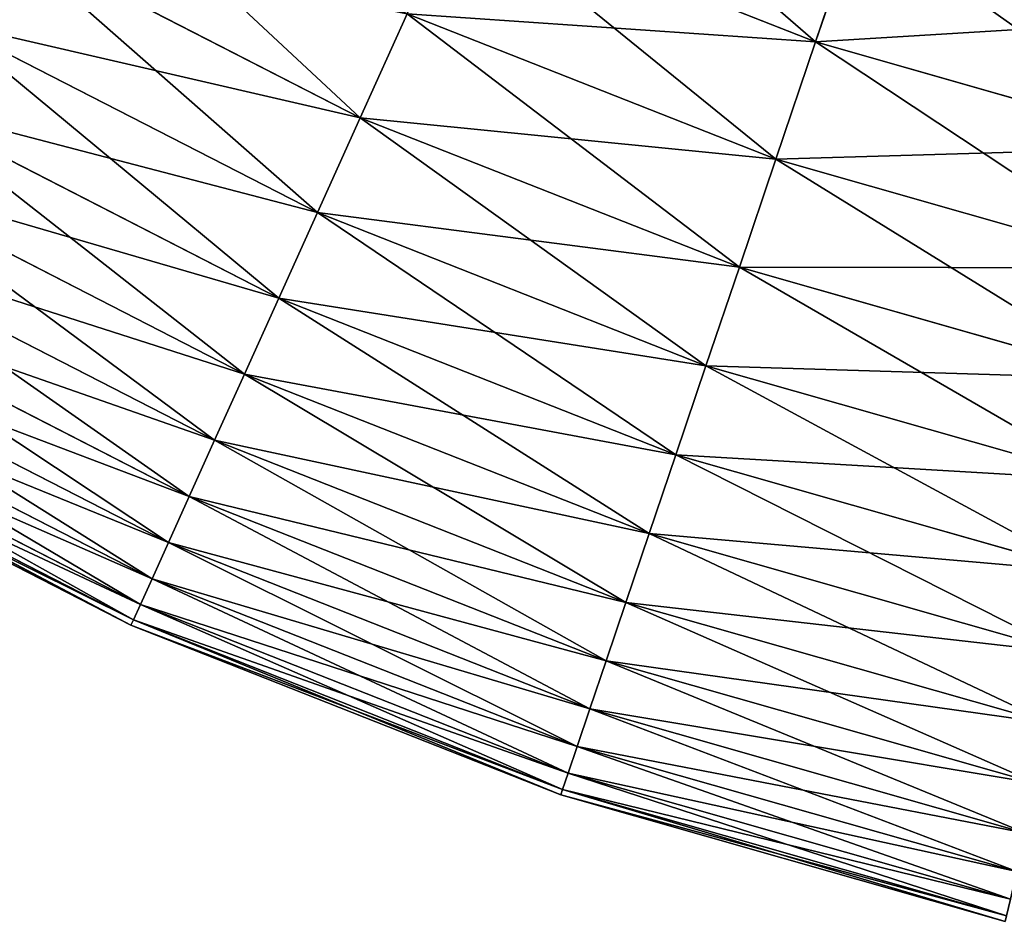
# Model space of a CAD drawing. Extents: x 5 to 965, y 4 to 104.
# Tile 145 of 256: x 248 to 259, y 5 to 14. Entities that reach past the tile are written whole.
import ezdxf

# ---------------------------------------------------------------- set-up
doc = ezdxf.new("R2010")
doc.units = 0
doc.layers.get('0').update_dxf_attribs({"color": 13, "linetype": 'CONTINUOUS'})

# ---------------------------------------------------------------- blocks, each defined once
blk = doc.blocks.new('COMPONENT_4')
for p, q in [((32.852, 12.102, 22.161), (36.647, 10.606, 22.161)), ((32.852, 12.102, 77.718), (36.647, 10.606, 77.718)), ((37.1, 11.946, 20.155), (36.647, 10.606, 22.161)), ((36.647, 10.606, 77.718), (37.1, 11.946, 79.725)), ((27.961, 11.774, 26.37), (31.811, 9.801, 26.37)), ((27.961, 11.774, 73.51), (31.811, 9.801, 73.51)), ((32.31, 10.904, 24.235), (31.811, 9.801, 26.37)), ((32.31, 10.904, 75.645), (31.811, 9.801, 73.51)), ((32.31, 10.904, 24.235), (36.225, 9.361, 24.235)), ((32.31, 10.904, 75.645), (36.225, 9.361, 75.645)), ((27.41, 10.817, 28.562), (31.356, 8.794, 28.562)), ((27.41, 10.817, 71.318), (31.356, 8.794, 71.318)), ((36.647, 10.606, 22.161), (36.225, 9.361, 24.235)), ((36.225, 9.361, 75.645), (36.647, 10.606, 77.718)), ((36.647, 10.606, 22.161), (40.569, 9.489, 22.161)), ((36.647, 10.606, 77.718), (40.569, 9.489, 77.718)), ((26.912, 9.955, 30.806), (30.946, 7.887, 30.806)), ((26.912, 9.955, 69.074), (30.946, 7.887, 69.074)), ((31.811, 9.801, 26.37), (31.356, 8.794, 28.562)), ((31.811, 9.801, 73.51), (31.356, 8.794, 71.318)), ((31.811, 9.801, 26.37), (35.837, 8.214, 26.37)), ((31.811, 9.801, 73.51), (35.837, 8.214, 73.51)), ((36.225, 9.361, 24.235), (35.837, 8.214, 26.37)), ((35.837, 8.214, 73.51), (36.225, 9.361, 75.645)), ((36.225, 9.361, 24.235), (40.272, 8.209, 24.235)), ((36.225, 9.361, 75.645), (40.272, 8.209, 75.645)), ((26.471, 9.188, 33.095), (30.582, 7.081, 33.095)), ((26.471, 9.188, 66.784), (30.582, 7.081, 66.784)), ((31.356, 8.794, 28.562), (30.946, 7.887, 30.806)), ((31.356, 8.794, 71.318), (30.946, 7.887, 69.074)), ((31.356, 8.794, 28.562), (35.482, 7.167, 28.562)), ((31.356, 8.794, 71.318), (35.482, 7.167, 71.318)), ((26.086, 8.521, 35.426), (30.264, 6.379, 35.426)), ((26.086, 8.521, 64.454), (30.264, 6.379, 64.454)), ((35.837, 8.214, 26.37), (35.482, 7.167, 28.562)), ((35.482, 7.167, 71.318), (35.837, 8.214, 73.51)), ((35.837, 8.214, 26.37), (39.998, 7.029, 26.37)), ((35.837, 8.214, 73.51), (39.998, 7.029, 73.51)), ((25.759, 7.953, 37.791), (29.994, 5.782, 37.791)), ((25.759, 7.953, 62.089), (29.994, 5.782, 62.089)), ((30.946, 7.887, 30.806), (30.582, 7.081, 33.095)), ((30.946, 7.887, 69.074), (30.582, 7.081, 66.784)), ((30.946, 7.887, 30.806), (35.163, 6.224, 30.806)), ((30.946, 7.887, 69.074), (35.163, 6.224, 69.074)), ((25.49, 7.486, 40.185), (29.773, 5.291, 40.185)), ((25.49, 7.486, 59.694), (29.773, 5.291, 59.694)), ((25.28, 7.122, 42.603), (29.6, 4.908, 42.603)), ((25.28, 7.122, 57.276), (29.6, 4.908, 57.276)), ((35.482, 7.167, 28.562), (35.163, 6.224, 30.806)), ((35.163, 6.224, 69.074), (35.482, 7.167, 71.318)), ((35.482, 7.167, 28.562), (39.748, 5.953, 28.562)), ((35.482, 7.167, 71.318), (39.748, 5.953, 71.318)), ((30.582, 7.081, 33.095), (30.264, 6.379, 35.426)), ((30.582, 7.081, 66.784), (30.264, 6.379, 64.454)), ((30.582, 7.081, 33.095), (34.88, 5.387, 33.095)), ((30.582, 7.081, 66.784), (34.88, 5.387, 66.784)), ((25.13, 6.862, 45.039), (29.476, 4.634, 45.039)), ((25.13, 6.862, 54.841), (29.476, 4.634, 54.841)), ((25.04, 6.705, 47.486), (29.401, 4.47, 47.486)), ((25.04, 6.705, 52.393), (29.401, 4.47, 52.393)), ((25.01, 6.653, 49.94), (29.376, 4.415, 49.94)), ((30.264, 6.379, 35.426), (29.994, 5.782, 37.791)), ((30.264, 6.379, 64.454), (29.994, 5.782, 62.089)), ((30.264, 6.379, 35.426), (34.632, 4.657, 35.426)), ((30.264, 6.379, 64.454), (34.632, 4.657, 64.454)), ((35.163, 6.224, 30.806), (34.88, 5.387, 33.095)), ((34.88, 5.387, 66.784), (35.163, 6.224, 69.074)), ((35.163, 6.224, 30.806), (39.523, 4.983, 30.806)), ((35.163, 6.224, 69.074), (39.523, 4.983, 69.074)), ((29.994, 5.782, 37.791), (29.773, 5.291, 40.185)), ((29.994, 5.782, 62.089), (29.773, 5.291, 59.694)), ((29.994, 5.782, 37.791), (34.422, 4.036, 37.791)), ((29.994, 5.782, 62.089), (34.422, 4.036, 62.089)), ((34.88, 5.387, 33.095), (34.632, 4.657, 35.426)), ((34.632, 4.657, 64.454), (34.88, 5.387, 66.784)), ((34.88, 5.387, 33.095), (39.323, 4.122, 33.095)), ((34.88, 5.387, 66.784), (39.323, 4.122, 66.784)), ((29.773, 5.291, 40.185), (29.6, 4.908, 42.603)), ((29.773, 5.291, 59.694), (29.6, 4.908, 57.276)), ((29.773, 5.291, 40.185), (34.25, 3.526, 40.185)), ((29.773, 5.291, 59.694), (34.25, 3.526, 59.694)), ((29.6, 4.908, 42.603), (29.476, 4.634, 45.039)), ((29.6, 4.908, 57.276), (29.476, 4.634, 54.841)), ((29.6, 4.908, 42.603), (34.115, 3.128, 42.603)), ((29.6, 4.908, 57.276), (34.115, 3.128, 57.276)), ((29.476, 4.634, 45.039), (29.401, 4.47, 47.486)), ((29.476, 4.634, 54.841), (29.401, 4.47, 52.393)), ((29.476, 4.634, 45.039), (34.018, 2.843, 45.039)), ((29.476, 4.634, 54.841), (34.018, 2.843, 54.841)), ((34.632, 4.657, 35.426), (34.422, 4.036, 37.791)), ((34.422, 4.036, 62.089), (34.632, 4.657, 64.454)), ((34.632, 4.657, 35.426), (39.148, 3.371, 35.426)), ((34.632, 4.657, 64.454), (39.148, 3.371, 64.454)), ((29.401, 4.47, 47.486), (29.376, 4.415, 49.94)), ((29.401, 4.47, 52.393), (29.376, 4.415, 49.94)), ((29.376, 4.415, 49.94), (33.941, 2.615, 49.94)), ((29.401, 4.47, 47.486), (33.96, 2.672, 47.486)), ((29.401, 4.47, 52.393), (33.96, 2.672, 52.393)), ((34.422, 4.036, 37.791), (34.25, 3.526, 40.185)), ((34.25, 3.526, 59.694), (34.422, 4.036, 62.089)), ((34.422, 4.036, 37.791), (39, 2.733, 37.791)), ((34.422, 4.036, 62.089), (39, 2.733, 62.089)), ((34.25, 3.526, 40.185), (34.115, 3.128, 42.603)), ((34.115, 3.128, 57.276), (34.25, 3.526, 59.694)), ((34.25, 3.526, 40.185), (38.878, 2.208, 40.185)), ((34.25, 3.526, 59.694), (38.878, 2.208, 59.694)), ((34.115, 3.128, 42.603), (34.018, 2.843, 45.039)), ((34.018, 2.843, 54.841), (34.115, 3.128, 57.276)), ((34.115, 3.128, 42.603), (38.783, 1.799, 42.603)), ((34.115, 3.128, 57.276), (38.783, 1.799, 57.276)), ((34.018, 2.843, 45.039), (33.96, 2.672, 47.486)), ((33.96, 2.672, 52.393), (34.018, 2.843, 54.841)), ((34.018, 2.843, 45.039), (38.715, 1.506, 45.039)), ((34.018, 2.843, 54.841), (38.715, 1.506, 54.841)), ((33.96, 2.672, 47.486), (33.941, 2.615, 49.94)), ((33.941, 2.615, 49.94), (33.96, 2.672, 52.393)), ((33.941, 2.615, 49.94), (38.66, 1.271, 49.94)), ((33.96, 2.672, 47.486), (38.674, 1.33, 47.486)), ((33.96, 2.672, 52.393), (38.674, 1.33, 52.393))]:
    blk.add_line(p, q)
mesh = blk.add_polyface()
corners = [(36.647, 10.606, 22.161), (33.435, 13.391, 20.155), (37.1, 11.946, 20.155), (32.852, 12.102, 22.161)]
mesh.append_faces([[corners[k] for k in face] for face in [(0, 1, 2), (1, 0, 3)]], dxfattribs={"vtx0": -1})
mesh = blk.add_polyface()
corners = [(37.1, 11.946, 79.725), (32.852, 12.102, 77.718), (36.647, 10.606, 77.718), (33.435, 13.391, 79.725)]
mesh.append_faces([[corners[k] for k in face] for face in [(0, 1, 2), (1, 0, 3)]], dxfattribs={"vtx0": -1})
mesh = blk.add_polyface()
corners = [(31.811, 9.801, 26.37), (28.566, 12.824, 24.235), (32.31, 10.904, 24.235), (27.961, 11.774, 26.37)]
mesh.append_faces([[corners[k] for k in face] for face in [(0, 1, 2), (1, 0, 3)]], dxfattribs={"vtx0": -1})
mesh = blk.add_polyface()
corners = [(32.31, 10.904, 75.645), (27.961, 11.774, 73.51), (31.811, 9.801, 73.51), (28.566, 12.824, 75.645)]
mesh.append_faces([[corners[k] for k in face] for face in [(0, 1, 2), (1, 0, 3)]], dxfattribs={"vtx0": -1})
mesh = blk.add_polyface()
corners = [(36.225, 9.361, 24.235), (32.852, 12.102, 22.161), (36.647, 10.606, 22.161), (32.31, 10.904, 24.235)]
mesh.append_faces([[corners[k] for k in face] for face in [(0, 1, 2), (1, 0, 3)]], dxfattribs={"vtx0": -1})
mesh = blk.add_polyface()
corners = [(36.647, 10.606, 77.718), (32.31, 10.904, 75.645), (36.225, 9.361, 75.645), (32.852, 12.102, 77.718)]
mesh.append_faces([[corners[k] for k in face] for face in [(0, 1, 2), (1, 0, 3)]], dxfattribs={"vtx0": -1})
mesh = blk.add_polyface()
corners = [(40.569, 9.489, 22.161), (37.1, 11.946, 20.155), (40.89, 10.867, 20.155), (36.647, 10.606, 22.161)]
mesh.append_faces([[corners[k] for k in face] for face in [(0, 1, 2), (1, 0, 3)]], dxfattribs={"vtx0": -1})
mesh = blk.add_polyface()
corners = [(40.89, 10.867, 79.725), (36.647, 10.606, 77.718), (40.569, 9.489, 77.718), (37.1, 11.946, 79.725)]
mesh.append_faces([[corners[k] for k in face] for face in [(0, 1, 2), (1, 0, 3)]], dxfattribs={"vtx0": -1})
mesh = blk.add_polyface()
corners = [(31.356, 8.794, 28.562), (27.961, 11.774, 26.37), (31.811, 9.801, 26.37), (27.41, 10.817, 28.562)]
mesh.append_faces([[corners[k] for k in face] for face in [(0, 1, 2), (1, 0, 3)]], dxfattribs={"vtx0": -1})
mesh = blk.add_polyface()
corners = [(31.811, 9.801, 73.51), (27.41, 10.817, 71.318), (31.356, 8.794, 71.318), (27.961, 11.774, 73.51)]
mesh.append_faces([[corners[k] for k in face] for face in [(0, 1, 2), (1, 0, 3)]], dxfattribs={"vtx0": -1})
mesh = blk.add_polyface()
corners = [(35.837, 8.214, 26.37), (32.31, 10.904, 24.235), (36.225, 9.361, 24.235), (31.811, 9.801, 26.37)]
mesh.append_faces([[corners[k] for k in face] for face in [(0, 1, 2), (1, 0, 3)]], dxfattribs={"vtx0": -1})
mesh = blk.add_polyface()
corners = [(36.225, 9.361, 75.645), (31.811, 9.801, 73.51), (35.837, 8.214, 73.51), (32.31, 10.904, 75.645)]
mesh.append_faces([[corners[k] for k in face] for face in [(0, 1, 2), (1, 0, 3)]], dxfattribs={"vtx0": -1})
mesh = blk.add_polyface()
corners = [(30.946, 7.887, 30.806), (27.41, 10.817, 28.562), (31.356, 8.794, 28.562), (26.912, 9.955, 30.806)]
mesh.append_faces([[corners[k] for k in face] for face in [(0, 1, 2), (1, 0, 3)]], dxfattribs={"vtx0": -1})
mesh = blk.add_polyface()
corners = [(31.356, 8.794, 71.318), (26.912, 9.955, 69.074), (30.946, 7.887, 69.074), (27.41, 10.817, 71.318)]
mesh.append_faces([[corners[k] for k in face] for face in [(0, 1, 2), (1, 0, 3)]], dxfattribs={"vtx0": -1})
mesh = blk.add_polyface()
corners = [(40.272, 8.209, 24.235), (36.647, 10.606, 22.161), (40.569, 9.489, 22.161), (36.225, 9.361, 24.235)]
mesh.append_faces([[corners[k] for k in face] for face in [(0, 1, 2), (1, 0, 3)]], dxfattribs={"vtx0": -1})
mesh = blk.add_polyface()
corners = [(40.569, 9.489, 77.718), (36.225, 9.361, 75.645), (40.272, 8.209, 75.645), (36.647, 10.606, 77.718)]
mesh.append_faces([[corners[k] for k in face] for face in [(0, 1, 2), (1, 0, 3)]], dxfattribs={"vtx0": -1})
mesh = blk.add_polyface()
corners = [(30.582, 7.081, 33.095), (26.912, 9.955, 30.806), (30.946, 7.887, 30.806), (26.471, 9.188, 33.095)]
mesh.append_faces([[corners[k] for k in face] for face in [(0, 1, 2), (1, 0, 3)]], dxfattribs={"vtx0": -1})
mesh = blk.add_polyface()
corners = [(30.946, 7.887, 69.074), (26.471, 9.188, 66.784), (30.582, 7.081, 66.784), (26.912, 9.955, 69.074)]
mesh.append_faces([[corners[k] for k in face] for face in [(0, 1, 2), (1, 0, 3)]], dxfattribs={"vtx0": -1})
mesh = blk.add_polyface()
corners = [(35.482, 7.167, 28.562), (31.811, 9.801, 26.37), (35.837, 8.214, 26.37), (31.356, 8.794, 28.562)]
mesh.append_faces([[corners[k] for k in face] for face in [(0, 1, 2), (1, 0, 3)]], dxfattribs={"vtx0": -1})
mesh = blk.add_polyface()
corners = [(35.837, 8.214, 73.51), (31.356, 8.794, 71.318), (35.482, 7.167, 71.318), (31.811, 9.801, 73.51)]
mesh.append_faces([[corners[k] for k in face] for face in [(0, 1, 2), (1, 0, 3)]], dxfattribs={"vtx0": -1})
mesh = blk.add_polyface()
corners = [(39.998, 7.029, 26.37), (36.225, 9.361, 24.235), (40.272, 8.209, 24.235), (35.837, 8.214, 26.37)]
mesh.append_faces([[corners[k] for k in face] for face in [(0, 1, 2), (1, 0, 3)]], dxfattribs={"vtx0": -1})
mesh = blk.add_polyface()
corners = [(40.272, 8.209, 75.645), (35.837, 8.214, 73.51), (39.998, 7.029, 73.51), (36.225, 9.361, 75.645)]
mesh.append_faces([[corners[k] for k in face] for face in [(0, 1, 2), (1, 0, 3)]], dxfattribs={"vtx0": -1})
mesh = blk.add_polyface()
corners = [(30.264, 6.379, 35.426), (26.471, 9.188, 33.095), (30.582, 7.081, 33.095), (26.086, 8.521, 35.426)]
mesh.append_faces([[corners[k] for k in face] for face in [(0, 1, 2), (1, 0, 3)]], dxfattribs={"vtx0": -1})
mesh = blk.add_polyface()
corners = [(30.582, 7.081, 66.784), (26.086, 8.521, 64.454), (30.264, 6.379, 64.454), (26.471, 9.188, 66.784)]
mesh.append_faces([[corners[k] for k in face] for face in [(0, 1, 2), (1, 0, 3)]], dxfattribs={"vtx0": -1})
mesh = blk.add_polyface()
corners = [(35.163, 6.224, 30.806), (31.356, 8.794, 28.562), (35.482, 7.167, 28.562), (30.946, 7.887, 30.806)]
mesh.append_faces([[corners[k] for k in face] for face in [(0, 1, 2), (1, 0, 3)]], dxfattribs={"vtx0": -1})
mesh = blk.add_polyface()
corners = [(35.482, 7.167, 71.318), (30.946, 7.887, 69.074), (35.163, 6.224, 69.074), (31.356, 8.794, 71.318)]
mesh.append_faces([[corners[k] for k in face] for face in [(0, 1, 2), (1, 0, 3)]], dxfattribs={"vtx0": -1})
mesh = blk.add_polyface()
corners = [(29.994, 5.782, 37.791), (26.086, 8.521, 35.426), (30.264, 6.379, 35.426), (25.759, 7.953, 37.791)]
mesh.append_faces([[corners[k] for k in face] for face in [(0, 1, 2), (1, 0, 3)]], dxfattribs={"vtx0": -1})
mesh = blk.add_polyface()
corners = [(30.264, 6.379, 64.454), (25.759, 7.953, 62.089), (29.994, 5.782, 62.089), (26.086, 8.521, 64.454)]
mesh.append_faces([[corners[k] for k in face] for face in [(0, 1, 2), (1, 0, 3)]], dxfattribs={"vtx0": -1})
mesh = blk.add_polyface()
corners = [(39.748, 5.953, 28.562), (35.837, 8.214, 26.37), (39.998, 7.029, 26.37), (35.482, 7.167, 28.562)]
mesh.append_faces([[corners[k] for k in face] for face in [(0, 1, 2), (1, 0, 3)]], dxfattribs={"vtx0": -1})
mesh = blk.add_polyface()
corners = [(39.998, 7.029, 73.51), (35.482, 7.167, 71.318), (39.748, 5.953, 71.318), (35.837, 8.214, 73.51)]
mesh.append_faces([[corners[k] for k in face] for face in [(0, 1, 2), (1, 0, 3)]], dxfattribs={"vtx0": -1})
mesh = blk.add_polyface()
corners = [(29.773, 5.291, 40.185), (25.759, 7.953, 37.791), (29.994, 5.782, 37.791), (25.49, 7.486, 40.185)]
mesh.append_faces([[corners[k] for k in face] for face in [(0, 1, 2), (1, 0, 3)]], dxfattribs={"vtx0": -1})
mesh = blk.add_polyface()
corners = [(29.994, 5.782, 62.089), (25.49, 7.486, 59.694), (29.773, 5.291, 59.694), (25.759, 7.953, 62.089)]
mesh.append_faces([[corners[k] for k in face] for face in [(0, 1, 2), (1, 0, 3)]], dxfattribs={"vtx0": -1})
mesh = blk.add_polyface()
corners = [(34.88, 5.387, 33.095), (30.946, 7.887, 30.806), (35.163, 6.224, 30.806), (30.582, 7.081, 33.095)]
mesh.append_faces([[corners[k] for k in face] for face in [(0, 1, 2), (1, 0, 3)]], dxfattribs={"vtx0": -1})
mesh = blk.add_polyface()
corners = [(35.163, 6.224, 69.074), (30.582, 7.081, 66.784), (34.88, 5.387, 66.784), (30.946, 7.887, 69.074)]
mesh.append_faces([[corners[k] for k in face] for face in [(0, 1, 2), (1, 0, 3)]], dxfattribs={"vtx0": -1})
mesh = blk.add_polyface()
corners = [(29.6, 4.908, 42.603), (25.49, 7.486, 40.185), (29.773, 5.291, 40.185), (25.28, 7.122, 42.603)]
mesh.append_faces([[corners[k] for k in face] for face in [(0, 1, 2), (1, 0, 3)]], dxfattribs={"vtx0": -1})
mesh = blk.add_polyface()
corners = [(29.773, 5.291, 59.694), (25.28, 7.122, 57.276), (29.6, 4.908, 57.276), (25.49, 7.486, 59.694)]
mesh.append_faces([[corners[k] for k in face] for face in [(0, 1, 2), (1, 0, 3)]], dxfattribs={"vtx0": -1})
mesh = blk.add_polyface()
corners = [(29.476, 4.634, 45.039), (25.28, 7.122, 42.603), (29.6, 4.908, 42.603), (25.13, 6.862, 45.039)]
mesh.append_faces([[corners[k] for k in face] for face in [(0, 1, 2), (1, 0, 3)]], dxfattribs={"vtx0": -1})
mesh = blk.add_polyface()
corners = [(29.6, 4.908, 57.276), (25.13, 6.862, 54.841), (29.476, 4.634, 54.841), (25.28, 7.122, 57.276)]
mesh.append_faces([[corners[k] for k in face] for face in [(0, 1, 2), (1, 0, 3)]], dxfattribs={"vtx0": -1})
mesh = blk.add_polyface()
corners = [(39.523, 4.983, 30.806), (35.482, 7.167, 28.562), (39.748, 5.953, 28.562), (35.163, 6.224, 30.806)]
mesh.append_faces([[corners[k] for k in face] for face in [(0, 1, 2), (1, 0, 3)]], dxfattribs={"vtx0": -1})
mesh = blk.add_polyface()
corners = [(39.748, 5.953, 71.318), (35.163, 6.224, 69.074), (39.523, 4.983, 69.074), (35.482, 7.167, 71.318)]
mesh.append_faces([[corners[k] for k in face] for face in [(0, 1, 2), (1, 0, 3)]], dxfattribs={"vtx0": -1})
mesh = blk.add_polyface()
corners = [(34.632, 4.657, 35.426), (30.582, 7.081, 33.095), (34.88, 5.387, 33.095), (30.264, 6.379, 35.426)]
mesh.append_faces([[corners[k] for k in face] for face in [(0, 1, 2), (1, 0, 3)]], dxfattribs={"vtx0": -1})
mesh = blk.add_polyface()
corners = [(34.88, 5.387, 66.784), (30.264, 6.379, 64.454), (34.632, 4.657, 64.454), (30.582, 7.081, 66.784)]
mesh.append_faces([[corners[k] for k in face] for face in [(0, 1, 2), (1, 0, 3)]], dxfattribs={"vtx0": -1})
mesh = blk.add_polyface()
corners = [(29.401, 4.47, 47.486), (25.13, 6.862, 45.039), (29.476, 4.634, 45.039), (25.04, 6.705, 47.486)]
mesh.append_faces([[corners[k] for k in face] for face in [(0, 1, 2), (1, 0, 3)]], dxfattribs={"vtx0": -1})
mesh = blk.add_polyface()
corners = [(29.476, 4.634, 54.841), (25.04, 6.705, 52.393), (29.401, 4.47, 52.393), (25.13, 6.862, 54.841)]
mesh.append_faces([[corners[k] for k in face] for face in [(0, 1, 2), (1, 0, 3)]], dxfattribs={"vtx0": -1})
mesh = blk.add_polyface()
corners = [(29.376, 4.415, 49.94), (25.04, 6.705, 47.486), (29.401, 4.47, 47.486), (25.01, 6.653, 49.94)]
mesh.append_faces([[corners[k] for k in face] for face in [(0, 1, 2), (1, 0, 3)]], dxfattribs={"vtx0": -1})
mesh = blk.add_polyface()
corners = [(29.401, 4.47, 52.393), (25.01, 6.653, 49.94), (29.376, 4.415, 49.94), (25.04, 6.705, 52.393)]
mesh.append_faces([[corners[k] for k in face] for face in [(0, 1, 2), (1, 0, 3)]], dxfattribs={"vtx0": -1})
mesh = blk.add_polyface()
corners = [(34.422, 4.036, 37.791), (30.264, 6.379, 35.426), (34.632, 4.657, 35.426), (29.994, 5.782, 37.791)]
mesh.append_faces([[corners[k] for k in face] for face in [(0, 1, 2), (1, 0, 3)]], dxfattribs={"vtx0": -1})
mesh = blk.add_polyface()
corners = [(34.632, 4.657, 64.454), (29.994, 5.782, 62.089), (34.422, 4.036, 62.089), (30.264, 6.379, 64.454)]
mesh.append_faces([[corners[k] for k in face] for face in [(0, 1, 2), (1, 0, 3)]], dxfattribs={"vtx0": -1})
mesh = blk.add_polyface()
corners = [(39.323, 4.122, 33.095), (35.163, 6.224, 30.806), (39.523, 4.983, 30.806), (34.88, 5.387, 33.095)]
mesh.append_faces([[corners[k] for k in face] for face in [(0, 1, 2), (1, 0, 3)]], dxfattribs={"vtx0": -1})
mesh = blk.add_polyface()
corners = [(39.523, 4.983, 69.074), (34.88, 5.387, 66.784), (39.323, 4.122, 66.784), (35.163, 6.224, 69.074)]
mesh.append_faces([[corners[k] for k in face] for face in [(0, 1, 2), (1, 0, 3)]], dxfattribs={"vtx0": -1})
mesh = blk.add_polyface()
corners = [(34.25, 3.526, 40.185), (29.994, 5.782, 37.791), (34.422, 4.036, 37.791), (29.773, 5.291, 40.185)]
mesh.append_faces([[corners[k] for k in face] for face in [(0, 1, 2), (1, 0, 3)]], dxfattribs={"vtx0": -1})
mesh = blk.add_polyface()
corners = [(34.422, 4.036, 62.089), (29.773, 5.291, 59.694), (34.25, 3.526, 59.694), (29.994, 5.782, 62.089)]
mesh.append_faces([[corners[k] for k in face] for face in [(0, 1, 2), (1, 0, 3)]], dxfattribs={"vtx0": -1})
mesh = blk.add_polyface()
corners = [(39.148, 3.371, 35.426), (34.88, 5.387, 33.095), (39.323, 4.122, 33.095), (34.632, 4.657, 35.426)]
mesh.append_faces([[corners[k] for k in face] for face in [(0, 1, 2), (1, 0, 3)]], dxfattribs={"vtx0": -1})
mesh = blk.add_polyface()
corners = [(39.323, 4.122, 66.784), (34.632, 4.657, 64.454), (39.148, 3.371, 64.454), (34.88, 5.387, 66.784)]
mesh.append_faces([[corners[k] for k in face] for face in [(0, 1, 2), (1, 0, 3)]], dxfattribs={"vtx0": -1})
mesh = blk.add_polyface()
corners = [(34.115, 3.128, 42.603), (29.773, 5.291, 40.185), (34.25, 3.526, 40.185), (29.6, 4.908, 42.603)]
mesh.append_faces([[corners[k] for k in face] for face in [(0, 1, 2), (1, 0, 3)]], dxfattribs={"vtx0": -1})
mesh = blk.add_polyface()
corners = [(34.25, 3.526, 59.694), (29.6, 4.908, 57.276), (34.115, 3.128, 57.276), (29.773, 5.291, 59.694)]
mesh.append_faces([[corners[k] for k in face] for face in [(0, 1, 2), (1, 0, 3)]], dxfattribs={"vtx0": -1})
mesh = blk.add_polyface()
corners = [(34.018, 2.843, 45.039), (29.6, 4.908, 42.603), (34.115, 3.128, 42.603), (29.476, 4.634, 45.039)]
mesh.append_faces([[corners[k] for k in face] for face in [(0, 1, 2), (1, 0, 3)]], dxfattribs={"vtx0": -1})
mesh = blk.add_polyface()
corners = [(34.115, 3.128, 57.276), (29.476, 4.634, 54.841), (34.018, 2.843, 54.841), (29.6, 4.908, 57.276)]
mesh.append_faces([[corners[k] for k in face] for face in [(0, 1, 2), (1, 0, 3)]], dxfattribs={"vtx0": -1})
mesh = blk.add_polyface()
corners = [(33.96, 2.672, 47.486), (29.476, 4.634, 45.039), (34.018, 2.843, 45.039), (29.401, 4.47, 47.486)]
mesh.append_faces([[corners[k] for k in face] for face in [(0, 1, 2), (1, 0, 3)]], dxfattribs={"vtx0": -1})
mesh = blk.add_polyface()
corners = [(34.018, 2.843, 54.841), (29.401, 4.47, 52.393), (33.96, 2.672, 52.393), (29.476, 4.634, 54.841)]
mesh.append_faces([[corners[k] for k in face] for face in [(0, 1, 2), (1, 0, 3)]], dxfattribs={"vtx0": -1})
mesh = blk.add_polyface()
corners = [(39, 2.733, 37.791), (34.632, 4.657, 35.426), (39.148, 3.371, 35.426), (34.422, 4.036, 37.791)]
mesh.append_faces([[corners[k] for k in face] for face in [(0, 1, 2), (1, 0, 3)]], dxfattribs={"vtx0": -1})
mesh = blk.add_polyface()
corners = [(39.148, 3.371, 64.454), (34.422, 4.036, 62.089), (39, 2.733, 62.089), (34.632, 4.657, 64.454)]
mesh.append_faces([[corners[k] for k in face] for face in [(0, 1, 2), (1, 0, 3)]], dxfattribs={"vtx0": -1})
mesh = blk.add_polyface()
corners = [(33.941, 2.615, 49.94), (29.401, 4.47, 47.486), (33.96, 2.672, 47.486), (29.376, 4.415, 49.94)]
mesh.append_faces([[corners[k] for k in face] for face in [(0, 1, 2), (1, 0, 3)]], dxfattribs={"vtx0": -1})
mesh = blk.add_polyface()
corners = [(33.96, 2.672, 52.393), (29.376, 4.415, 49.94), (33.941, 2.615, 49.94), (29.401, 4.47, 52.393)]
mesh.append_faces([[corners[k] for k in face] for face in [(0, 1, 2), (1, 0, 3)]], dxfattribs={"vtx0": -1})
mesh = blk.add_polyface()
corners = [(38.878, 2.208, 40.185), (34.422, 4.036, 37.791), (39, 2.733, 37.791), (34.25, 3.526, 40.185)]
mesh.append_faces([[corners[k] for k in face] for face in [(0, 1, 2), (1, 0, 3)]], dxfattribs={"vtx0": -1})
mesh = blk.add_polyface()
corners = [(39, 2.733, 62.089), (34.25, 3.526, 59.694), (38.878, 2.208, 59.694), (34.422, 4.036, 62.089)]
mesh.append_faces([[corners[k] for k in face] for face in [(0, 1, 2), (1, 0, 3)]], dxfattribs={"vtx0": -1})
mesh = blk.add_polyface()
corners = [(38.783, 1.799, 42.603), (34.25, 3.526, 40.185), (38.878, 2.208, 40.185), (34.115, 3.128, 42.603)]
mesh.append_faces([[corners[k] for k in face] for face in [(0, 1, 2), (1, 0, 3)]], dxfattribs={"vtx0": -1})
mesh = blk.add_polyface()
corners = [(38.878, 2.208, 59.694), (34.115, 3.128, 57.276), (38.783, 1.799, 57.276), (34.25, 3.526, 59.694)]
mesh.append_faces([[corners[k] for k in face] for face in [(0, 1, 2), (1, 0, 3)]], dxfattribs={"vtx0": -1})
mesh = blk.add_polyface()
corners = [(38.715, 1.506, 45.039), (34.115, 3.128, 42.603), (38.783, 1.799, 42.603), (34.018, 2.843, 45.039)]
mesh.append_faces([[corners[k] for k in face] for face in [(0, 1, 2), (1, 0, 3)]], dxfattribs={"vtx0": -1})
mesh = blk.add_polyface()
corners = [(38.783, 1.799, 57.276), (34.018, 2.843, 54.841), (38.715, 1.506, 54.841), (34.115, 3.128, 57.276)]
mesh.append_faces([[corners[k] for k in face] for face in [(0, 1, 2), (1, 0, 3)]], dxfattribs={"vtx0": -1})
mesh = blk.add_polyface()
corners = [(38.674, 1.33, 47.486), (34.018, 2.843, 45.039), (38.715, 1.506, 45.039), (33.96, 2.672, 47.486)]
mesh.append_faces([[corners[k] for k in face] for face in [(0, 1, 2), (1, 0, 3)]], dxfattribs={"vtx0": -1})
mesh = blk.add_polyface()
corners = [(38.715, 1.506, 54.841), (33.96, 2.672, 52.393), (38.674, 1.33, 52.393), (34.018, 2.843, 54.841)]
mesh.append_faces([[corners[k] for k in face] for face in [(0, 1, 2), (1, 0, 3)]], dxfattribs={"vtx0": -1})
mesh = blk.add_polyface()
corners = [(38.66, 1.271, 49.94), (33.96, 2.672, 47.486), (38.674, 1.33, 47.486), (33.941, 2.615, 49.94)]
mesh.append_faces([[corners[k] for k in face] for face in [(0, 1, 2), (1, 0, 3)]], dxfattribs={"vtx0": -1})
mesh = blk.add_polyface()
corners = [(38.674, 1.33, 52.393), (33.941, 2.615, 49.94), (38.66, 1.271, 49.94), (33.96, 2.672, 52.393)]
mesh.append_faces([[corners[k] for k in face] for face in [(0, 1, 2), (1, 0, 3)]], dxfattribs={"vtx0": -1})
blk = doc.blocks.new('COMPONENT_5')
blk.add_blockref('COMPONENT_4', (0, 0))
blk = doc.blocks.new('GROUP_9')
blk.add_blockref('COMPONENT_5', (135, 0))
blk = doc.blocks.new('GROUP_14')
blk.add_blockref('GROUP_9', (79.918, 0))

msp = doc.modelspace()

# ---------------------------------------------------------------- block references
msp.add_blockref('GROUP_14', (5.361, 3.573, 2.908))

doc.saveas('drawing.dxf')
